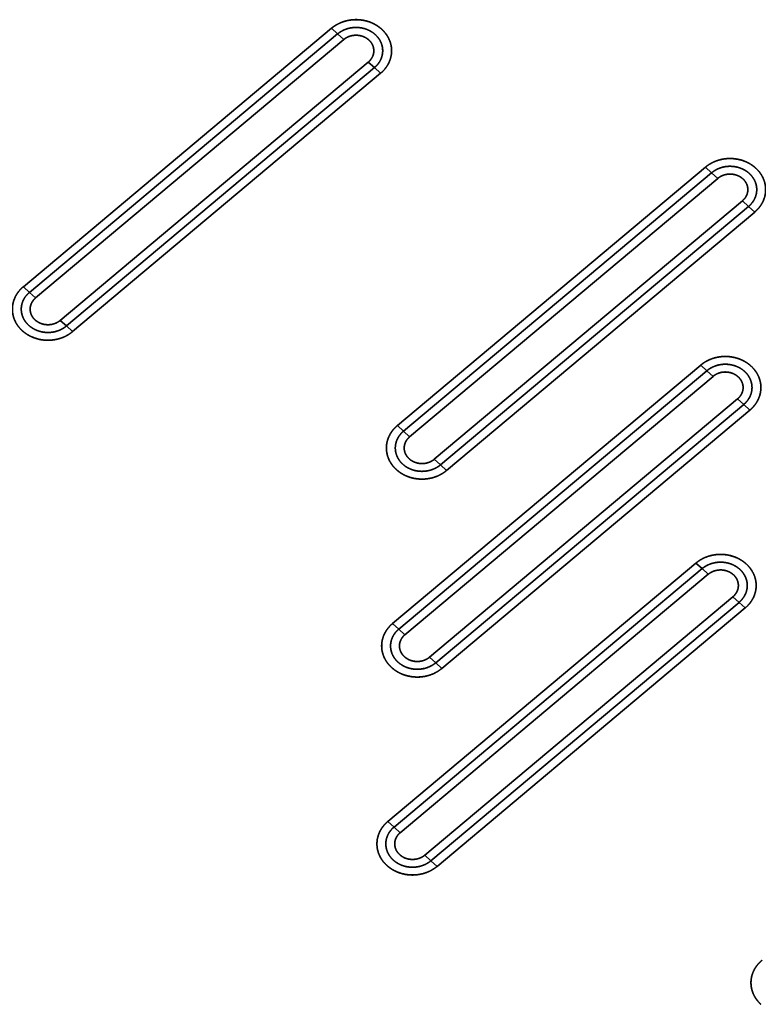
# Model space of a CAD drawing. Extents: x -8 to 2003, y -38 to 1514.
# Tile 7 of 31: x 440 to 564, y 177 to 344. Entities that reach past the tile are written whole.
import ezdxf

# ---------------------------------------------------------------- set-up
doc = ezdxf.new("R2010")
doc.units = 0
doc.layers.get('0').update_dxf_attribs({"lineweight": 13})

# ---------------------------------------------------------------- blocks, each defined once
blk = doc.blocks.new('BLOCK59')
at = {"color": 7, "lineweight": 35}
for p, q in [((322.69, 282.25), (270.73, 238.64)), ((322.69, 282.25), (270.73, 238.64)), ((323.73, 281.3), (271.76, 237.69)), ((271.76, 237.69), (323.73, 281.3)), ((272.8, 236.75), (324.77, 280.35)), ((272.8, 236.75), (324.77, 280.35)), ((276.95, 232.96), (328.92, 276.56)), ((328.92, 276.56), (276.95, 232.96)), ((277.99, 232.01), (329.96, 275.61)), ((277.99, 232.01), (329.96, 275.61)), ((279.03, 231.06), (331, 274.67)), ((279.03, 231.06), (331, 274.67)), ((385.78, 258.81), (333.82, 215.21)), ((385.78, 258.81), (333.82, 215.21)), ((386.82, 257.86), (334.86, 214.26)), ((334.86, 214.26), (386.82, 257.86)), ((335.89, 213.31), (387.86, 256.92)), ((335.89, 213.31), (387.86, 256.92)), ((340.05, 209.52), (392.01, 253.13)), ((392.01, 253.13), (340.05, 209.52)), ((341.09, 208.57), (393.05, 252.18)), ((341.09, 208.57), (393.05, 252.18)), ((342.12, 207.63), (394.09, 251.23)), ((342.12, 207.63), (394.09, 251.23)), ((384.98, 225.41), (333.02, 181.8)), ((384.98, 225.41), (333.02, 181.8)), ((386.02, 224.46), (334.06, 180.85)), ((334.06, 180.85), (386.02, 224.46)), ((335.09, 179.91), (387.06, 223.51)), ((335.09, 179.91), (387.06, 223.51)), ((339.25, 176.12), (391.21, 219.72)), ((391.21, 219.72), (339.25, 176.12)), ((340.29, 175.17), (392.25, 218.78)), ((340.29, 175.17), (392.25, 218.78)), ((341.32, 174.22), (393.29, 217.83)), ((341.32, 174.22), (393.29, 217.83)), ((384.19, 192), (332.22, 148.4)), ((384.19, 192), (332.22, 148.4)), ((385.22, 191.06), (333.26, 147.45)), ((333.26, 147.45), (385.22, 191.06)), ((334.29, 146.5), (386.26, 190.11)), ((334.29, 146.5), (386.26, 190.11)), ((338.45, 142.71), (390.41, 186.32)), ((390.41, 186.32), (338.45, 142.71)), ((339.49, 141.77), (391.45, 185.37)), ((339.49, 141.77), (391.45, 185.37)), ((340.52, 140.82), (392.49, 184.42)), ((340.52, 140.82), (392.49, 184.42))]:
    blk.add_line(p, q, dxfattribs=at)
at = {"color": 7, "lineweight": 35, "ltscale": 0.035136}
for p, q in [((322.69, 282.25), (323.73, 281.3)), ((322.69, 282.25), (323.73, 281.3)), ((323.73, 281.3), (324.77, 280.35)), ((323.73, 281.3), (324.77, 280.35)), ((329.96, 275.61), (328.92, 276.56)), ((329.96, 275.61), (328.92, 276.56)), ((331, 274.67), (329.96, 275.61)), ((331, 274.67), (329.96, 275.61)), ((385.78, 258.81), (386.82, 257.86)), ((385.78, 258.81), (386.82, 257.86)), ((386.82, 257.86), (387.86, 256.92)), ((386.82, 257.86), (387.86, 256.92)), ((393.05, 252.18), (392.01, 253.13)), ((393.05, 252.18), (392.01, 253.13)), ((394.09, 251.23), (393.05, 252.18)), ((394.09, 251.23), (393.05, 252.18)), ((270.73, 238.64), (271.76, 237.69)), ((270.73, 238.64), (271.76, 237.69)), ((271.76, 237.69), (272.8, 236.75)), ((271.76, 237.69), (272.8, 236.75)), ((277.99, 232.01), (276.95, 232.96)), ((277.99, 232.01), (276.95, 232.96)), ((279.03, 231.06), (277.99, 232.01)), ((279.03, 231.06), (277.99, 232.01)), ((384.98, 225.41), (386.02, 224.46)), ((384.98, 225.41), (386.02, 224.46)), ((386.02, 224.46), (387.06, 223.51)), ((386.02, 224.46), (387.06, 223.51)), ((392.25, 218.78), (391.21, 219.72)), ((392.25, 218.78), (391.21, 219.72)), ((393.29, 217.83), (392.25, 218.78)), ((393.29, 217.83), (392.25, 218.78)), ((333.82, 215.21), (334.86, 214.26)), ((333.82, 215.21), (334.86, 214.26)), ((334.86, 214.26), (335.89, 213.31)), ((334.86, 214.26), (335.89, 213.31)), ((341.09, 208.57), (340.05, 209.52)), ((341.09, 208.57), (340.05, 209.52)), ((342.12, 207.63), (341.09, 208.57)), ((342.12, 207.63), (341.09, 208.57)), ((384.19, 192), (385.22, 191.06)), ((384.19, 192), (385.22, 191.06)), ((385.22, 191.06), (386.26, 190.11)), ((385.22, 191.06), (386.26, 190.11)), ((391.45, 185.37), (390.41, 186.32)), ((391.45, 185.37), (390.41, 186.32)), ((392.49, 184.42), (391.45, 185.37)), ((392.49, 184.42), (391.45, 185.37)), ((333.02, 181.8), (334.06, 180.85)), ((333.02, 181.8), (334.06, 180.85)), ((334.06, 180.85), (335.09, 179.91)), ((334.06, 180.85), (335.09, 179.91)), ((340.29, 175.17), (339.25, 176.12)), ((340.29, 175.17), (339.25, 176.12)), ((341.32, 174.22), (340.29, 175.17)), ((341.32, 174.22), (340.29, 175.17)), ((332.22, 148.4), (333.26, 147.45)), ((332.22, 148.4), (333.26, 147.45)), ((333.26, 147.45), (334.29, 146.5)), ((333.26, 147.45), (334.29, 146.5)), ((339.49, 141.77), (338.45, 142.71)), ((339.49, 141.77), (338.45, 142.71)), ((340.52, 140.82), (339.49, 141.77)), ((340.52, 140.82), (339.49, 141.77))]:
    blk.add_line(p, q, dxfattribs=at)
at = {"color": 7, "lineweight": 35}
for points, knots in [([(322.69, 282.25), (323.11, 282.59), (323.56, 282.89), (324.06, 283.14), (325.1, 283.54), (326.22, 283.71), (326.79, 283.74), (327.92, 283.68), (329.02, 283.39), (329.54, 283.19), (330.2, 282.85), (330.78, 282.42), (330.92, 282.32), (331.05, 282.21), (331.18, 282.09)], [0, 0, 0, 0, 0, 0, 3.548015, 3.548015, 3.548015, 7.176611, 7.176611, 7.176611, 10.782581, 10.782581, 10.782581, 11.906057, 11.906057, 11.906057, 11.906057, 11.906057, 11.906057]), ([(331.18, 282.09), (330.68, 282.54), (330.09, 282.94), (329.42, 283.27), (327.95, 283.73), (326.39, 283.76), (325.61, 283.66), (324.5, 283.36), (323.54, 282.85), (323.23, 282.67), (322.95, 282.46), (322.69, 282.25)], [0, 0, 0, 0, 0, 0, 6.233792, 6.233792, 6.233792, 12.425767, 12.425767, 12.425767, 15.561344, 15.561344, 15.561344, 15.561344, 15.561344, 15.561344]), ([(323.73, 281.3), (324.21, 281.7), (324.77, 282.02), (325.38, 282.24), (326.61, 282.48), (327.85, 282.35), (328.43, 282.2), (329.37, 281.8), (330.14, 281.18), (330.43, 280.88), (330.91, 280.25), (331.21, 279.53), (331.3, 279.16), (331.41, 278.29), (331.24, 277.43), (331.06, 276.96), (330.73, 276.4), (330.29, 275.91), (330.18, 275.81), (330.07, 275.71), (329.96, 275.61)], [0, 0, 0, 0, 0, 0, 4.718866, 4.718866, 4.718866, 9.044566, 9.044566, 9.044566, 12.144533, 12.144533, 12.144533, 15.085139, 15.085139, 15.085139, 18.964179, 18.964179, 18.964179, 20.080986, 20.080986, 20.080986, 20.080986, 20.080986, 20.080986]), ([(323.73, 281.3), (324.05, 281.56), (324.4, 281.79), (324.78, 281.98), (325.66, 282.31), (326.6, 282.43), (327.13, 282.43), (328.08, 282.3), (328.97, 281.96), (329.36, 281.76), (330.06, 281.28), (330.61, 280.67), (330.84, 280.34), (331.19, 279.65), (331.35, 278.9), (331.37, 278.52), (331.33, 277.78), (331.09, 277.07), (330.92, 276.72), (330.63, 276.29), (330.28, 275.9), (330.17, 275.8), (330.07, 275.71), (329.96, 275.61)], [0, 0, 0, 0, 0, 0, 2.812135, 2.812135, 2.812135, 6.245007, 6.245007, 6.245007, 9.14838, 9.14838, 9.14838, 11.888758, 11.888758, 11.888758, 14.49643, 14.49643, 14.49643, 17.115495, 17.115495, 17.115495, 18.087579, 18.087579, 18.087579, 18.087579, 18.087579, 18.087579]), ([(324.77, 280.35), (325.04, 280.58), (325.36, 280.77), (325.7, 280.92), (326.43, 281.11), (327.19, 281.09), (327.57, 281.04), (328.11, 280.87), (328.59, 280.6), (328.74, 280.5), (328.88, 280.39), (329.01, 280.27)], [0, 0, 0, 0, 0, 0, 3.068636, 3.068636, 3.068636, 6.169147, 6.169147, 6.169147, 7.68035, 7.68035, 7.68035, 7.68035, 7.68035, 7.68035]), ([(324.77, 280.35), (325.03, 280.57), (325.32, 280.75), (325.65, 280.89), (326.42, 281.11), (327.24, 281.1), (327.69, 281.02), (328.24, 280.82), (328.71, 280.52), (328.82, 280.44), (328.92, 280.36), (329.01, 280.27)], [0, 0, 0, 0, 0, 0, 2.938005, 2.938005, 2.938005, 6.668285, 6.668285, 6.668285, 7.774305, 7.774305, 7.774305, 7.774305, 7.774305, 7.774305]), ([(331.18, 282.09), (331.56, 281.74), (331.91, 281.34), (332.2, 280.9), (332.66, 279.98), (332.86, 278.98), (332.89, 278.47), (332.81, 277.46), (332.46, 276.51), (332.22, 276.05), (331.84, 275.49), (331.36, 275), (331.25, 274.88), (331.12, 274.77), (331, 274.67)], [0, 0, 0, 0, 0, 0, 3.459933, 3.459933, 3.459933, 6.845015, 6.845015, 6.845015, 10.255085, 10.255085, 10.255085, 11.337267, 11.337267, 11.337267, 11.337267, 11.337267, 11.337267]), ([(331, 274.67), (331.48, 275.07), (331.92, 275.56), (332.29, 276.12), (332.78, 277.23), (332.89, 278.43), (332.86, 278.96), (332.65, 280.01), (332.18, 280.94), (331.88, 281.37), (331.54, 281.75), (331.18, 282.09)], [0, 0, 0, 0, 0, 0, 5.867986, 5.867986, 5.867986, 10.485978, 10.485978, 10.485978, 15.122819, 15.122819, 15.122819, 15.122819, 15.122819, 15.122819]), ([(329.01, 280.27), (329.27, 280.04), (329.49, 279.76), (329.66, 279.46), (329.88, 278.81), (329.86, 278.14), (329.79, 277.81), (329.6, 277.33), (329.29, 276.92), (329.18, 276.79), (329.05, 276.67), (328.92, 276.56)], [0, 0, 0, 0, 0, 0, 3.007019, 3.007019, 3.007019, 5.984959, 5.984959, 5.984959, 7.462987, 7.462987, 7.462987, 7.462987, 7.462987, 7.462987]), ([(329.01, 280.27), (329.25, 280.06), (329.45, 279.81), (329.61, 279.54), (329.84, 278.97), (329.87, 278.36), (329.84, 278.06), (329.7, 277.55), (329.42, 277.08), (329.27, 276.89), (329.11, 276.72), (328.92, 276.56)], [0, 0, 0, 0, 0, 0, 2.763179, 2.763179, 2.763179, 5.471154, 5.471154, 5.471154, 7.56044, 7.56044, 7.56044, 7.56044, 7.56044, 7.56044]), ([(385.78, 258.81), (386.2, 259.16), (386.66, 259.46), (387.15, 259.71), (388.2, 260.11), (389.31, 260.28), (389.88, 260.31), (391.02, 260.25), (392.11, 259.95), (392.64, 259.75), (393.29, 259.41), (393.88, 258.99), (394.01, 258.88), (394.14, 258.77), (394.27, 258.65)], [0, 0, 0, 0, 0, 0, 3.548015, 3.548015, 3.548015, 7.176611, 7.176611, 7.176611, 10.782581, 10.782581, 10.782581, 11.906057, 11.906057, 11.906057, 11.906057, 11.906057, 11.906057]), ([(394.27, 258.65), (393.77, 259.11), (393.19, 259.51), (392.51, 259.84), (391.05, 260.29), (389.48, 260.32), (388.7, 260.23), (387.59, 259.92), (386.63, 259.42), (386.32, 259.23), (386.04, 259.03), (385.78, 258.81)], [0, 0, 0, 0, 0, 0, 6.233792, 6.233792, 6.233792, 12.425767, 12.425767, 12.425767, 15.561344, 15.561344, 15.561344, 15.561344, 15.561344, 15.561344]), ([(386.82, 257.86), (387.3, 258.26), (387.86, 258.59), (388.47, 258.81), (389.7, 259.05), (390.95, 258.91), (391.53, 258.76), (392.46, 258.36), (393.24, 257.74), (393.52, 257.45), (394, 256.81), (394.3, 256.09), (394.4, 255.73), (394.5, 254.86), (394.34, 254), (394.16, 253.52), (393.82, 252.96), (393.38, 252.48), (393.27, 252.37), (393.17, 252.27), (393.05, 252.18)], [0, 0, 0, 0, 0, 0, 4.718866, 4.718866, 4.718866, 9.044566, 9.044566, 9.044566, 12.144533, 12.144533, 12.144533, 15.085139, 15.085139, 15.085139, 18.964179, 18.964179, 18.964179, 20.080986, 20.080986, 20.080986, 20.080986, 20.080986, 20.080986]), ([(386.82, 257.86), (387.14, 258.13), (387.49, 258.36), (387.87, 258.55), (388.75, 258.88), (389.69, 258.99), (390.22, 258.99), (391.17, 258.87), (392.07, 258.52), (392.45, 258.32), (393.15, 257.85), (393.7, 257.23), (393.93, 256.9), (394.28, 256.21), (394.44, 255.46), (394.47, 255.09), (394.42, 254.34), (394.18, 253.63), (394.01, 253.29), (393.72, 252.85), (393.37, 252.47), (393.27, 252.37), (393.16, 252.27), (393.05, 252.18)], [0, 0, 0, 0, 0, 0, 2.812135, 2.812135, 2.812135, 6.245007, 6.245007, 6.245007, 9.14838, 9.14838, 9.14838, 11.888758, 11.888758, 11.888758, 14.49643, 14.49643, 14.49643, 17.115495, 17.115495, 17.115495, 18.087579, 18.087579, 18.087579, 18.087579, 18.087579, 18.087579]), ([(387.86, 256.92), (388.14, 257.15), (388.45, 257.34), (388.8, 257.48), (389.53, 257.67), (390.29, 257.66), (390.66, 257.6), (391.2, 257.44), (391.68, 257.17), (391.83, 257.07), (391.97, 256.96), (392.1, 256.84)], [0, 0, 0, 0, 0, 0, 3.068636, 3.068636, 3.068636, 6.169147, 6.169147, 6.169147, 7.68035, 7.68035, 7.68035, 7.68035, 7.68035, 7.68035]), ([(387.86, 256.92), (388.12, 257.13), (388.42, 257.32), (388.74, 257.46), (389.51, 257.68), (390.33, 257.67), (390.78, 257.59), (391.33, 257.39), (391.8, 257.08), (391.91, 257), (392.01, 256.92), (392.1, 256.84)], [0, 0, 0, 0, 0, 0, 2.938005, 2.938005, 2.938005, 6.668285, 6.668285, 6.668285, 7.774305, 7.774305, 7.774305, 7.774305, 7.774305, 7.774305]), ([(394.27, 258.65), (394.66, 258.3), (395, 257.9), (395.29, 257.47), (395.75, 256.54), (395.95, 255.54), (395.98, 255.04), (395.9, 254.03), (395.55, 253.07), (395.31, 252.61), (394.93, 252.06), (394.46, 251.56), (394.34, 251.45), (394.22, 251.34), (394.09, 251.23)], [0, 0, 0, 0, 0, 0, 3.459933, 3.459933, 3.459933, 6.845015, 6.845015, 6.845015, 10.255085, 10.255085, 10.255085, 11.337267, 11.337267, 11.337267, 11.337267, 11.337267, 11.337267]), ([(394.09, 251.23), (394.57, 251.64), (395.02, 252.12), (395.39, 252.68), (395.87, 253.79), (395.98, 254.99), (395.96, 255.53), (395.75, 256.57), (395.27, 257.51), (394.97, 257.94), (394.64, 258.32), (394.27, 258.65)], [0, 0, 0, 0, 0, 0, 5.867986, 5.867986, 5.867986, 10.485978, 10.485978, 10.485978, 15.122819, 15.122819, 15.122819, 15.122819, 15.122819, 15.122819]), ([(392.1, 256.84), (392.36, 256.6), (392.58, 256.33), (392.75, 256.02), (392.97, 255.38), (392.95, 254.7), (392.88, 254.37), (392.69, 253.9), (392.38, 253.49), (392.27, 253.36), (392.15, 253.24), (392.01, 253.13)], [0, 0, 0, 0, 0, 0, 3.007019, 3.007019, 3.007019, 5.984959, 5.984959, 5.984959, 7.462987, 7.462987, 7.462987, 7.462987, 7.462987, 7.462987]), ([(392.1, 256.84), (392.34, 256.62), (392.54, 256.38), (392.7, 256.11), (392.93, 255.54), (392.96, 254.93), (392.93, 254.63), (392.79, 254.11), (392.51, 253.64), (392.37, 253.46), (392.2, 253.28), (392.01, 253.13)], [0, 0, 0, 0, 0, 0, 2.763179, 2.763179, 2.763179, 5.471154, 5.471154, 5.471154, 7.56044, 7.56044, 7.56044, 7.56044, 7.56044, 7.56044]), ([(270.55, 231.22), (270.16, 231.57), (269.81, 231.97), (269.52, 232.41), (269.06, 233.33), (268.87, 234.33), (268.84, 234.84), (268.92, 235.84), (269.26, 236.8), (269.5, 237.26), (269.89, 237.82), (270.36, 238.31), (270.48, 238.42), (270.6, 238.53), (270.73, 238.64)], [0, 0, 0, 0, 0, 0, 3.459933, 3.459933, 3.459933, 6.845015, 6.845015, 6.845015, 10.255085, 10.255085, 10.255085, 11.337267, 11.337267, 11.337267, 11.337267, 11.337267, 11.337267]), ([(270.73, 238.64), (270.24, 238.23), (269.8, 237.75), (269.43, 237.19), (268.95, 236.08), (268.83, 234.88), (268.86, 234.34), (269.07, 233.3), (269.55, 232.36), (269.84, 231.94), (270.18, 231.55), (270.55, 231.22)], [0, 0, 0, 0, 0, 0, 5.867986, 5.867986, 5.867986, 10.485978, 10.485978, 10.485978, 15.122819, 15.122819, 15.122819, 15.122819, 15.122819, 15.122819]), ([(277.99, 232.01), (277.51, 231.61), (276.96, 231.29), (276.34, 231.06), (275.11, 230.83), (273.87, 230.96), (273.29, 231.11), (272.35, 231.51), (271.58, 232.13), (271.29, 232.43), (270.81, 233.06), (270.52, 233.78), (270.42, 234.15), (270.31, 235.01), (270.48, 235.88), (270.66, 236.35), (270.99, 236.91), (271.44, 237.39), (271.54, 237.5), (271.65, 237.6), (271.76, 237.69)], [0, 0, 0, 0, 0, 0, 4.718866, 4.718866, 4.718866, 9.044566, 9.044566, 9.044566, 12.144534, 12.144534, 12.144534, 15.085139, 15.085139, 15.085139, 18.96418, 18.96418, 18.96418, 20.080986, 20.080986, 20.080986, 20.080986, 20.080986, 20.080986]), ([(277.99, 232.01), (277.68, 231.74), (277.33, 231.51), (276.95, 231.32), (276.07, 231), (275.12, 230.88), (274.6, 230.88), (273.64, 231.01), (272.75, 231.35), (272.36, 231.55), (271.67, 232.03), (271.12, 232.64), (270.89, 232.97), (270.53, 233.66), (270.38, 234.41), (270.35, 234.78), (270.4, 235.53), (270.64, 236.24), (270.8, 236.58), (271.09, 237.02), (271.45, 237.4), (271.55, 237.51), (271.65, 237.6), (271.76, 237.69)], [0, 0, 0, 0, 0, 0, 2.812135, 2.812135, 2.812135, 6.245007, 6.245007, 6.245007, 9.14838, 9.14838, 9.14838, 11.888758, 11.888758, 11.888758, 14.49643, 14.49643, 14.49643, 17.115495, 17.115495, 17.115495, 18.087579, 18.087579, 18.087579, 18.087579, 18.087579, 18.087579]), ([(272.71, 233.03), (272.45, 233.27), (272.23, 233.54), (272.07, 233.85), (271.85, 234.49), (271.86, 235.17), (271.93, 235.5), (272.13, 235.97), (272.43, 236.38), (272.55, 236.51), (272.67, 236.63), (272.8, 236.75)], [0, 0, 0, 0, 0, 0, 3.007019, 3.007019, 3.007019, 5.984959, 5.984959, 5.984959, 7.462987, 7.462987, 7.462987, 7.462987, 7.462987, 7.462987]), ([(272.71, 233.03), (272.48, 233.25), (272.28, 233.49), (272.11, 233.76), (271.89, 234.34), (271.85, 234.94), (271.88, 235.24), (272.02, 235.76), (272.3, 236.23), (272.45, 236.42), (272.62, 236.59), (272.8, 236.75)], [0, 0, 0, 0, 0, 0, 2.763179, 2.763179, 2.763179, 5.471154, 5.471154, 5.471154, 7.56044, 7.56044, 7.56044, 7.56044, 7.56044, 7.56044]), ([(276.95, 232.96), (276.68, 232.73), (276.36, 232.53), (276.02, 232.39), (275.29, 232.2), (274.53, 232.21), (274.15, 232.27), (273.61, 232.44), (273.13, 232.71), (272.98, 232.81), (272.84, 232.92), (272.71, 233.03)], [0, 0, 0, 0, 0, 0, 3.068636, 3.068636, 3.068636, 6.169147, 6.169147, 6.169147, 7.68035, 7.68035, 7.68035, 7.68035, 7.68035, 7.68035]), ([(276.95, 232.96), (276.69, 232.74), (276.4, 232.56), (276.07, 232.41), (275.3, 232.19), (274.49, 232.2), (274.04, 232.28), (273.49, 232.48), (273.01, 232.79), (272.91, 232.87), (272.81, 232.95), (272.71, 233.03)], [0, 0, 0, 0, 0, 0, 2.938005, 2.938005, 2.938005, 6.668285, 6.668285, 6.668285, 7.774305, 7.774305, 7.774305, 7.774305, 7.774305, 7.774305]), ([(279.03, 231.06), (278.62, 230.71), (278.16, 230.41), (277.67, 230.16), (276.62, 229.77), (275.51, 229.59), (274.93, 229.57), (273.8, 229.63), (272.71, 229.92), (272.18, 230.12), (271.53, 230.46), (270.94, 230.89), (270.8, 230.99), (270.67, 231.1), (270.55, 231.22)], [0, 0, 0, 0, 0, 0, 3.548015, 3.548015, 3.548015, 7.176611, 7.176611, 7.176611, 10.782581, 10.782581, 10.782581, 11.906057, 11.906057, 11.906057, 11.906057, 11.906057, 11.906057]), ([(270.55, 231.22), (271.04, 230.77), (271.63, 230.36), (272.3, 230.04), (273.77, 229.58), (275.34, 229.55), (276.11, 229.65), (277.22, 229.95), (278.19, 230.45), (278.49, 230.64), (278.77, 230.85), (279.03, 231.06)], [0, 0, 0, 0, 0, 0, 6.233792, 6.233792, 6.233792, 12.425767, 12.425767, 12.425767, 15.561344, 15.561344, 15.561344, 15.561344, 15.561344, 15.561344]), ([(384.98, 225.41), (385.4, 225.75), (385.86, 226.06), (386.35, 226.31), (387.4, 226.7), (388.51, 226.87), (389.08, 226.9), (390.22, 226.84), (391.31, 226.55), (391.84, 226.35), (392.49, 226.01), (393.08, 225.58), (393.21, 225.48), (393.34, 225.37), (393.47, 225.25)], [0, 0, 0, 0, 0, 0, 3.548015, 3.548015, 3.548015, 7.176611, 7.176611, 7.176611, 10.782581, 10.782581, 10.782581, 11.906057, 11.906057, 11.906057, 11.906057, 11.906057, 11.906057]), ([(393.47, 225.25), (392.97, 225.7), (392.39, 226.11), (391.71, 226.43), (390.25, 226.89), (388.68, 226.92), (387.9, 226.82), (386.79, 226.52), (385.83, 226.02), (385.53, 225.83), (385.24, 225.62), (384.98, 225.41)], [0, 0, 0, 0, 0, 0, 6.233792, 6.233792, 6.233792, 12.425767, 12.425767, 12.425767, 15.561344, 15.561344, 15.561344, 15.561344, 15.561344, 15.561344]), ([(386.02, 224.46), (386.5, 224.86), (387.06, 225.18), (387.67, 225.41), (388.9, 225.64), (390.15, 225.51), (390.73, 225.36), (391.66, 224.96), (392.44, 224.34), (392.72, 224.04), (393.2, 223.41), (393.5, 222.69), (393.6, 222.32), (393.7, 221.46), (393.54, 220.59), (393.36, 220.12), (393.02, 219.56), (392.58, 219.07), (392.47, 218.97), (392.37, 218.87), (392.25, 218.78)], [0, 0, 0, 0, 0, 0, 4.718867, 4.718867, 4.718867, 9.044567, 9.044567, 9.044567, 12.144534, 12.144534, 12.144534, 15.08514, 15.08514, 15.08514, 18.96418, 18.96418, 18.96418, 20.080986, 20.080986, 20.080986, 20.080986, 20.080986, 20.080986]), ([(386.02, 224.46), (386.34, 224.73), (386.69, 224.96), (387.07, 225.14), (387.95, 225.47), (388.89, 225.59), (389.42, 225.59), (390.37, 225.46), (391.27, 225.12), (391.65, 224.92), (392.35, 224.44), (392.9, 223.83), (393.13, 223.5), (393.48, 222.81), (393.64, 222.06), (393.67, 221.69), (393.62, 220.94), (393.38, 220.23), (393.21, 219.89), (392.92, 219.45), (392.57, 219.06), (392.47, 218.96), (392.36, 218.87), (392.25, 218.78)], [0, 0, 0, 0, 0, 0, 2.812135, 2.812135, 2.812135, 6.245007, 6.245007, 6.245007, 9.14838, 9.14838, 9.14838, 11.888757, 11.888757, 11.888757, 14.49643, 14.49643, 14.49643, 17.115495, 17.115495, 17.115495, 18.087579, 18.087579, 18.087579, 18.087579, 18.087579, 18.087579]), ([(393.47, 225.25), (393.86, 224.9), (394.2, 224.5), (394.49, 224.06), (394.95, 223.14), (395.15, 222.14), (395.18, 221.63), (395.1, 220.63), (394.75, 219.67), (394.52, 219.21), (394.13, 218.65), (393.66, 218.16), (393.54, 218.04), (393.42, 217.93), (393.29, 217.83)], [0, 0, 0, 0, 0, 0, 3.459933, 3.459933, 3.459933, 6.845015, 6.845015, 6.845015, 10.255085, 10.255085, 10.255085, 11.337267, 11.337267, 11.337267, 11.337267, 11.337267, 11.337267]), ([(393.29, 217.83), (393.77, 218.23), (394.22, 218.72), (394.59, 219.28), (395.07, 220.39), (395.18, 221.59), (395.16, 222.13), (394.95, 223.17), (394.47, 224.1), (394.17, 224.53), (393.84, 224.92), (393.47, 225.25)], [0, 0, 0, 0, 0, 0, 5.867986, 5.867986, 5.867986, 10.485978, 10.485978, 10.485978, 15.122819, 15.122819, 15.122819, 15.122819, 15.122819, 15.122819]), ([(387.06, 223.51), (387.34, 223.74), (387.65, 223.93), (388, 224.08), (388.73, 224.27), (389.49, 224.26), (389.86, 224.2), (390.4, 224.03), (390.88, 223.76), (391.03, 223.66), (391.17, 223.55), (391.3, 223.43)], [0, 0, 0, 0, 0, 0, 3.068636, 3.068636, 3.068636, 6.169147, 6.169147, 6.169147, 7.68035, 7.68035, 7.68035, 7.68035, 7.68035, 7.68035]), ([(387.06, 223.51), (387.32, 223.73), (387.62, 223.91), (387.94, 224.06), (388.71, 224.28), (389.53, 224.27), (389.98, 224.18), (390.53, 223.99), (391, 223.68), (391.11, 223.6), (391.21, 223.52), (391.3, 223.43)], [0, 0, 0, 0, 0, 0, 2.938005, 2.938005, 2.938005, 6.668285, 6.668285, 6.668285, 7.774305, 7.774305, 7.774305, 7.774305, 7.774305, 7.774305]), ([(391.3, 223.43), (391.56, 223.2), (391.78, 222.92), (391.95, 222.62), (392.17, 221.97), (392.15, 221.3), (392.08, 220.97), (391.89, 220.5), (391.58, 220.08), (391.47, 219.95), (391.35, 219.83), (391.21, 219.72)], [0, 0, 0, 0, 0, 0, 3.007019, 3.007019, 3.007019, 5.984959, 5.984959, 5.984959, 7.462987, 7.462987, 7.462987, 7.462987, 7.462987, 7.462987]), ([(391.3, 223.43), (391.54, 223.22), (391.74, 222.97), (391.9, 222.7), (392.13, 222.13), (392.17, 221.52), (392.13, 221.22), (391.99, 220.71), (391.71, 220.24), (391.57, 220.05), (391.4, 219.88), (391.21, 219.72)], [0, 0, 0, 0, 0, 0, 2.763179, 2.763179, 2.763179, 5.471154, 5.471154, 5.471154, 7.56044, 7.56044, 7.56044, 7.56044, 7.56044, 7.56044]), ([(333.64, 207.78), (333.25, 208.14), (332.91, 208.53), (332.61, 208.97), (332.16, 209.89), (331.96, 210.9), (331.93, 211.4), (332.01, 212.41), (332.36, 213.37), (332.59, 213.82), (332.98, 214.38), (333.45, 214.87), (333.57, 214.99), (333.69, 215.1), (333.82, 215.21)], [0, 0, 0, 0, 0, 0, 3.459933, 3.459933, 3.459933, 6.845015, 6.845015, 6.845015, 10.255085, 10.255085, 10.255085, 11.337267, 11.337267, 11.337267, 11.337267, 11.337267, 11.337267]), ([(333.82, 215.21), (333.33, 214.8), (332.89, 214.32), (332.52, 213.76), (332.04, 212.65), (331.92, 211.44), (331.95, 210.91), (332.16, 209.87), (332.64, 208.93), (332.93, 208.5), (333.27, 208.12), (333.64, 207.78)], [0, 0, 0, 0, 0, 0, 5.867986, 5.867986, 5.867986, 10.485978, 10.485978, 10.485978, 15.122819, 15.122819, 15.122819, 15.122819, 15.122819, 15.122819]), ([(341.09, 208.57), (340.61, 208.17), (340.05, 207.85), (339.43, 207.63), (338.21, 207.39), (336.96, 207.53), (336.38, 207.68), (335.45, 208.08), (334.67, 208.7), (334.38, 208.99), (333.91, 209.62), (333.61, 210.34), (333.51, 210.71), (333.41, 211.58), (333.57, 212.44), (333.75, 212.91), (334.09, 213.48), (334.53, 213.96), (334.63, 214.06), (334.74, 214.16), (334.86, 214.26)], [0, 0, 0, 0, 0, 0, 4.718866, 4.718866, 4.718866, 9.044566, 9.044566, 9.044566, 12.144534, 12.144534, 12.144534, 15.085139, 15.085139, 15.085139, 18.96418, 18.96418, 18.96418, 20.080986, 20.080986, 20.080986, 20.080986, 20.080986, 20.080986]), ([(341.09, 208.57), (340.77, 208.31), (340.42, 208.08), (340.04, 207.89), (339.16, 207.56), (338.21, 207.45), (337.69, 207.45), (336.73, 207.57), (335.84, 207.91), (335.45, 208.12), (334.76, 208.59), (334.21, 209.21), (333.98, 209.54), (333.63, 210.23), (333.47, 210.98), (333.44, 211.35), (333.49, 212.09), (333.73, 212.81), (333.9, 213.15), (334.18, 213.58), (334.54, 213.97), (334.64, 214.07), (334.75, 214.17), (334.86, 214.26)], [0, 0, 0, 0, 0, 0, 2.812135, 2.812135, 2.812135, 6.245007, 6.245007, 6.245007, 9.14838, 9.14838, 9.14838, 11.888757, 11.888757, 11.888757, 14.49643, 14.49643, 14.49643, 17.115495, 17.115495, 17.115495, 18.087579, 18.087579, 18.087579, 18.087579, 18.087579, 18.087579]), ([(335.81, 209.6), (335.55, 209.84), (335.33, 210.11), (335.16, 210.41), (334.94, 211.06), (334.96, 211.73), (335.03, 212.07), (335.22, 212.54), (335.53, 212.95), (335.64, 213.08), (335.76, 213.2), (335.89, 213.31)], [0, 0, 0, 0, 0, 0, 3.007019, 3.007019, 3.007019, 5.984959, 5.984959, 5.984959, 7.462987, 7.462987, 7.462987, 7.462987, 7.462987, 7.462987]), ([(335.81, 209.6), (335.57, 209.81), (335.37, 210.06), (335.21, 210.33), (334.98, 210.9), (334.94, 211.51), (334.98, 211.81), (335.12, 212.33), (335.4, 212.79), (335.54, 212.98), (335.71, 213.16), (335.89, 213.31)], [0, 0, 0, 0, 0, 0, 2.763179, 2.763179, 2.763179, 5.471154, 5.471154, 5.471154, 7.56044, 7.56044, 7.56044, 7.56044, 7.56044, 7.56044]), ([(340.05, 209.52), (339.77, 209.29), (339.46, 209.1), (339.11, 208.95), (338.38, 208.76), (337.62, 208.78), (337.24, 208.84), (336.71, 209), (336.23, 209.27), (336.08, 209.37), (335.94, 209.48), (335.81, 209.6)], [0, 0, 0, 0, 0, 0, 3.068636, 3.068636, 3.068636, 6.169147, 6.169147, 6.169147, 7.68035, 7.68035, 7.68035, 7.68035, 7.68035, 7.68035]), ([(340.05, 209.52), (339.79, 209.3), (339.49, 209.12), (339.17, 208.98), (338.39, 208.76), (337.58, 208.77), (337.13, 208.85), (336.58, 209.05), (336.1, 209.36), (336, 209.43), (335.9, 209.51), (335.81, 209.6)], [0, 0, 0, 0, 0, 0, 2.938005, 2.938005, 2.938005, 6.668285, 6.668285, 6.668285, 7.774305, 7.774305, 7.774305, 7.774305, 7.774305, 7.774305]), ([(342.12, 207.63), (341.71, 207.28), (341.25, 206.98), (340.76, 206.73), (339.71, 206.33), (338.6, 206.16), (338.03, 206.13), (336.89, 206.19), (335.8, 206.48), (335.27, 206.69), (334.62, 207.02), (334.03, 207.45), (333.9, 207.56), (333.77, 207.67), (333.64, 207.78)], [0, 0, 0, 0, 0, 0, 3.548015, 3.548015, 3.548015, 7.176611, 7.176611, 7.176611, 10.782581, 10.782581, 10.782581, 11.906057, 11.906057, 11.906057, 11.906057, 11.906057, 11.906057]), ([(333.64, 207.78), (334.13, 207.33), (334.72, 206.93), (335.4, 206.6), (336.86, 206.15), (338.43, 206.12), (339.21, 206.21), (340.32, 206.52), (341.28, 207.02), (341.58, 207.21), (341.86, 207.41), (342.12, 207.63)], [0, 0, 0, 0, 0, 0, 6.233792, 6.233792, 6.233792, 12.425767, 12.425767, 12.425767, 15.561343, 15.561343, 15.561343, 15.561343, 15.561343, 15.561343]), ([(384.19, 192), (384.6, 192.35), (385.06, 192.65), (385.55, 192.9), (386.6, 193.3), (387.71, 193.47), (388.28, 193.5), (389.42, 193.44), (390.51, 193.15), (391.04, 192.94), (391.69, 192.61), (392.28, 192.18), (392.41, 192.07), (392.54, 191.96), (392.67, 191.85)], [0, 0, 0, 0, 0, 0, 3.548015, 3.548015, 3.548015, 7.176611, 7.176611, 7.176611, 10.782581, 10.782581, 10.782581, 11.906057, 11.906057, 11.906057, 11.906057, 11.906057, 11.906057]), ([(392.67, 191.85), (392.17, 192.3), (391.59, 192.7), (390.91, 193.03), (389.45, 193.48), (387.88, 193.52), (387.1, 193.42), (385.99, 193.11), (385.03, 192.61), (384.73, 192.42), (384.44, 192.22), (384.19, 192)], [0, 0, 0, 0, 0, 0, 6.233792, 6.233792, 6.233792, 12.425767, 12.425767, 12.425767, 15.561344, 15.561344, 15.561344, 15.561344, 15.561344, 15.561344]), ([(385.22, 191.06), (385.7, 191.46), (386.26, 191.78), (386.87, 192), (388.1, 192.24), (389.35, 192.1), (389.93, 191.95), (390.86, 191.55), (391.64, 190.93), (391.92, 190.64), (392.4, 190.01), (392.7, 189.29), (392.8, 188.92), (392.9, 188.05), (392.74, 187.19), (392.56, 186.72), (392.22, 186.16), (391.78, 185.67), (391.67, 185.57), (391.57, 185.47), (391.45, 185.37)], [0, 0, 0, 0, 0, 0, 4.718867, 4.718867, 4.718867, 9.044567, 9.044567, 9.044567, 12.144534, 12.144534, 12.144534, 15.08514, 15.08514, 15.08514, 18.96418, 18.96418, 18.96418, 20.080986, 20.080986, 20.080986, 20.080986, 20.080986, 20.080986]), ([(385.22, 191.06), (385.54, 191.32), (385.89, 191.55), (386.27, 191.74), (387.15, 192.07), (388.09, 192.18), (388.62, 192.18), (389.58, 192.06), (390.47, 191.72), (390.85, 191.51), (391.55, 191.04), (392.1, 190.42), (392.33, 190.09), (392.68, 189.4), (392.84, 188.65), (392.87, 188.28), (392.82, 187.54), (392.58, 186.82), (392.41, 186.48), (392.12, 186.05), (391.77, 185.66), (391.67, 185.56), (391.56, 185.46), (391.45, 185.37)], [0, 0, 0, 0, 0, 0, 2.812135, 2.812135, 2.812135, 6.245007, 6.245007, 6.245007, 9.14838, 9.14838, 9.14838, 11.888757, 11.888757, 11.888757, 14.49643, 14.49643, 14.49643, 17.115495, 17.115495, 17.115495, 18.087579, 18.087579, 18.087579, 18.087579, 18.087579, 18.087579]), ([(392.67, 191.85), (393.06, 191.49), (393.4, 191.1), (393.69, 190.66), (394.15, 189.74), (394.35, 188.73), (394.38, 188.23), (394.3, 187.22), (393.95, 186.26), (393.72, 185.81), (393.33, 185.25), (392.86, 184.76), (392.74, 184.64), (392.62, 184.53), (392.49, 184.42)], [0, 0, 0, 0, 0, 0, 3.459933, 3.459933, 3.459933, 6.845015, 6.845015, 6.845015, 10.255085, 10.255085, 10.255085, 11.337267, 11.337267, 11.337267, 11.337267, 11.337267, 11.337267]), ([(392.49, 184.42), (392.97, 184.83), (393.42, 185.31), (393.79, 185.87), (394.27, 186.98), (394.38, 188.19), (394.36, 188.72), (394.15, 189.76), (393.67, 190.7), (393.37, 191.13), (393.04, 191.51), (392.67, 191.85)], [0, 0, 0, 0, 0, 0, 5.867986, 5.867986, 5.867986, 10.485978, 10.485978, 10.485978, 15.122819, 15.122819, 15.122819, 15.122819, 15.122819, 15.122819]), ([(386.26, 190.11), (386.54, 190.34), (386.85, 190.53), (387.2, 190.68), (387.93, 190.87), (388.69, 190.85), (389.06, 190.79), (389.6, 190.63), (390.08, 190.36), (390.23, 190.26), (390.37, 190.15), (390.5, 190.03)], [0, 0, 0, 0, 0, 0, 3.068636, 3.068636, 3.068636, 6.169147, 6.169147, 6.169147, 7.68035, 7.68035, 7.68035, 7.68035, 7.68035, 7.68035]), ([(386.26, 190.11), (386.52, 190.33), (386.82, 190.51), (387.14, 190.65), (387.91, 190.87), (388.73, 190.86), (389.18, 190.78), (389.73, 190.58), (390.2, 190.27), (390.31, 190.2), (390.41, 190.12), (390.5, 190.03)], [0, 0, 0, 0, 0, 0, 2.938005, 2.938005, 2.938005, 6.668285, 6.668285, 6.668285, 7.774305, 7.774305, 7.774305, 7.774305, 7.774305, 7.774305]), ([(390.5, 190.03), (390.76, 189.79), (390.98, 189.52), (391.15, 189.22), (391.37, 188.57), (391.35, 187.9), (391.28, 187.56), (391.09, 187.09), (390.78, 186.68), (390.67, 186.55), (390.55, 186.43), (390.41, 186.32)], [0, 0, 0, 0, 0, 0, 3.007019, 3.007019, 3.007019, 5.984959, 5.984959, 5.984959, 7.462987, 7.462987, 7.462987, 7.462987, 7.462987, 7.462987]), ([(390.5, 190.03), (390.74, 189.82), (390.94, 189.57), (391.1, 189.3), (391.33, 188.73), (391.37, 188.12), (391.33, 187.82), (391.19, 187.3), (390.91, 186.84), (390.77, 186.65), (390.6, 186.47), (390.41, 186.32)], [0, 0, 0, 0, 0, 0, 2.763179, 2.763179, 2.763179, 5.471154, 5.471154, 5.471154, 7.56044, 7.56044, 7.56044, 7.56044, 7.56044, 7.56044]), ([(332.84, 174.38), (332.45, 174.73), (332.11, 175.13), (331.81, 175.57), (331.36, 176.49), (331.16, 177.49), (331.13, 178), (331.21, 179.01), (331.56, 179.96), (331.79, 180.42), (332.18, 180.98), (332.65, 181.47), (332.77, 181.59), (332.89, 181.7), (333.02, 181.8)], [0, 0, 0, 0, 0, 0, 3.459933, 3.459933, 3.459933, 6.845015, 6.845015, 6.845015, 10.255085, 10.255085, 10.255085, 11.337267, 11.337267, 11.337267, 11.337267, 11.337267, 11.337267]), ([(333.02, 181.8), (332.53, 181.4), (332.09, 180.91), (331.72, 180.35), (331.24, 179.24), (331.12, 178.04), (331.15, 177.51), (331.36, 176.46), (331.84, 175.53), (332.13, 175.1), (332.47, 174.71), (332.84, 174.38)], [0, 0, 0, 0, 0, 0, 5.867986, 5.867986, 5.867986, 10.485978, 10.485978, 10.485978, 15.122819, 15.122819, 15.122819, 15.122819, 15.122819, 15.122819]), ([(340.29, 175.17), (339.81, 174.77), (339.25, 174.45), (338.63, 174.22), (337.41, 173.99), (336.16, 174.12), (335.58, 174.27), (334.65, 174.67), (333.87, 175.29), (333.58, 175.59), (333.11, 176.22), (332.81, 176.94), (332.71, 177.31), (332.61, 178.17), (332.77, 179.04), (332.95, 179.51), (333.29, 180.07), (333.73, 180.56), (333.83, 180.66), (333.94, 180.76), (334.06, 180.85)], [0, 0, 0, 0, 0, 0, 4.718868, 4.718868, 4.718868, 9.044568, 9.044568, 9.044568, 12.144535, 12.144535, 12.144535, 15.08514, 15.08514, 15.08514, 18.964181, 18.964181, 18.964181, 20.080986, 20.080986, 20.080986, 20.080986, 20.080986, 20.080986]), ([(340.29, 175.17), (339.97, 174.9), (339.62, 174.68), (339.24, 174.49), (338.36, 174.16), (337.41, 174.04), (336.89, 174.04), (335.93, 174.17), (335.04, 174.51), (334.66, 174.71), (333.96, 175.19), (333.41, 175.8), (333.18, 176.13), (332.83, 176.82), (332.67, 177.57), (332.64, 177.95), (332.69, 178.69), (332.93, 179.4), (333.1, 179.74), (333.38, 180.18), (333.74, 180.57), (333.84, 180.67), (333.95, 180.76), (334.06, 180.85)], [0, 0, 0, 0, 0, 0, 2.812135, 2.812135, 2.812135, 6.245007, 6.245007, 6.245007, 9.14838, 9.14838, 9.14838, 11.888757, 11.888757, 11.888757, 14.49643, 14.49643, 14.49643, 17.115495, 17.115495, 17.115495, 18.087579, 18.087579, 18.087579, 18.087579, 18.087579, 18.087579]), ([(335.01, 176.2), (334.75, 176.43), (334.53, 176.71), (334.36, 177.01), (334.14, 177.66), (334.16, 178.33), (334.23, 178.66), (334.42, 179.13), (334.73, 179.55), (334.84, 179.68), (334.96, 179.8), (335.09, 179.91)], [0, 0, 0, 0, 0, 0, 3.007019, 3.007019, 3.007019, 5.984959, 5.984959, 5.984959, 7.462987, 7.462987, 7.462987, 7.462987, 7.462987, 7.462987]), ([(335.01, 176.2), (334.77, 176.41), (334.57, 176.66), (334.41, 176.93), (334.18, 177.5), (334.14, 178.11), (334.18, 178.41), (334.32, 178.92), (334.6, 179.39), (334.74, 179.58), (334.91, 179.75), (335.09, 179.91)], [0, 0, 0, 0, 0, 0, 2.763179, 2.763179, 2.763179, 5.471154, 5.471154, 5.471154, 7.56044, 7.56044, 7.56044, 7.56044, 7.56044, 7.56044]), ([(339.25, 176.12), (338.97, 175.89), (338.66, 175.7), (338.31, 175.55), (337.58, 175.36), (336.82, 175.37), (336.44, 175.43), (335.91, 175.6), (335.43, 175.87), (335.28, 175.97), (335.14, 176.08), (335.01, 176.2)], [0, 0, 0, 0, 0, 0, 3.068636, 3.068636, 3.068636, 6.169147, 6.169147, 6.169147, 7.68035, 7.68035, 7.68035, 7.68035, 7.68035, 7.68035]), ([(339.25, 176.12), (338.99, 175.9), (338.69, 175.72), (338.37, 175.58), (337.59, 175.35), (336.78, 175.37), (336.33, 175.45), (335.78, 175.65), (335.3, 175.95), (335.2, 176.03), (335.1, 176.11), (335.01, 176.2)], [0, 0, 0, 0, 0, 0, 2.938005, 2.938005, 2.938005, 6.668285, 6.668285, 6.668285, 7.774305, 7.774305, 7.774305, 7.774305, 7.774305, 7.774305]), ([(341.32, 174.22), (340.91, 173.88), (340.45, 173.57), (339.96, 173.32), (338.91, 172.93), (337.8, 172.76), (337.23, 172.73), (336.09, 172.79), (335, 173.08), (334.47, 173.28), (333.82, 173.62), (333.23, 174.05), (333.1, 174.15), (332.97, 174.26), (332.84, 174.38)], [0, 0, 0, 0, 0, 0, 3.548015, 3.548015, 3.548015, 7.176611, 7.176611, 7.176611, 10.782581, 10.782581, 10.782581, 11.906057, 11.906057, 11.906057, 11.906057, 11.906057, 11.906057]), ([(332.84, 174.38), (333.33, 173.93), (333.92, 173.53), (334.6, 173.2), (336.06, 172.74), (337.63, 172.71), (338.41, 172.81), (339.52, 173.11), (340.48, 173.61), (340.78, 173.8), (341.07, 174.01), (341.32, 174.22)], [0, 0, 0, 0, 0, 0, 6.233792, 6.233792, 6.233792, 12.425767, 12.425767, 12.425767, 15.561343, 15.561343, 15.561343, 15.561343, 15.561343, 15.561343]), ([(332.04, 140.98), (331.65, 141.33), (331.31, 141.73), (331.01, 142.16), (330.56, 143.09), (330.36, 144.09), (330.33, 144.59), (330.41, 145.6), (330.76, 146.56), (330.99, 147.02), (331.38, 147.57), (331.85, 148.07), (331.97, 148.18), (332.09, 148.29), (332.22, 148.4)], [0, 0, 0, 0, 0, 0, 3.459933, 3.459933, 3.459933, 6.845015, 6.845015, 6.845015, 10.255085, 10.255085, 10.255085, 11.337267, 11.337267, 11.337267, 11.337267, 11.337267, 11.337267]), ([(332.22, 148.4), (331.73, 147.99), (331.29, 147.51), (330.92, 146.95), (330.44, 145.84), (330.33, 144.64), (330.35, 144.1), (330.56, 143.06), (331.04, 142.12), (331.34, 141.69), (331.67, 141.31), (332.04, 140.98)], [0, 0, 0, 0, 0, 0, 5.867986, 5.867986, 5.867986, 10.485978, 10.485978, 10.485978, 15.122819, 15.122819, 15.122819, 15.122819, 15.122819, 15.122819]), ([(339.49, 141.77), (339.01, 141.37), (338.45, 141.05), (337.84, 140.82), (336.61, 140.58), (335.36, 140.72), (334.78, 140.87), (333.85, 141.27), (333.07, 141.89), (332.78, 142.18), (332.31, 142.82), (332.01, 143.54), (331.91, 143.9), (331.81, 144.77), (331.97, 145.63), (332.15, 146.11), (332.49, 146.67), (332.93, 147.15), (333.03, 147.26), (333.14, 147.36), (333.26, 147.45)], [0, 0, 0, 0, 0, 0, 4.718866, 4.718866, 4.718866, 9.044566, 9.044566, 9.044566, 12.144533, 12.144533, 12.144533, 15.085139, 15.085139, 15.085139, 18.964179, 18.964179, 18.964179, 20.080986, 20.080986, 20.080986, 20.080986, 20.080986, 20.080986]), ([(339.49, 141.77), (339.17, 141.5), (338.82, 141.27), (338.44, 141.08), (337.56, 140.75), (336.61, 140.64), (336.09, 140.64), (335.13, 140.76), (334.24, 141.11), (333.86, 141.31), (333.16, 141.78), (332.61, 142.4), (332.38, 142.73), (332.03, 143.42), (331.87, 144.17), (331.84, 144.54), (331.89, 145.29), (332.13, 146), (332.3, 146.34), (332.58, 146.78), (332.94, 147.16), (333.04, 147.26), (333.15, 147.36), (333.26, 147.45)], [0, 0, 0, 0, 0, 0, 2.812135, 2.812135, 2.812135, 6.245007, 6.245007, 6.245007, 9.14838, 9.14838, 9.14838, 11.888757, 11.888757, 11.888757, 14.49643, 14.49643, 14.49643, 17.115495, 17.115495, 17.115495, 18.087579, 18.087579, 18.087579, 18.087579, 18.087579, 18.087579]), ([(334.21, 142.79), (333.95, 143.03), (333.73, 143.3), (333.56, 143.61), (333.34, 144.25), (333.36, 144.93), (333.43, 145.26), (333.62, 145.73), (333.93, 146.14), (334.04, 146.27), (334.16, 146.39), (334.29, 146.5)], [0, 0, 0, 0, 0, 0, 3.007019, 3.007019, 3.007019, 5.984959, 5.984959, 5.984959, 7.462987, 7.462987, 7.462987, 7.462987, 7.462987, 7.462987]), ([(334.21, 142.79), (333.97, 143.01), (333.77, 143.25), (333.61, 143.52), (333.38, 144.09), (333.34, 144.7), (333.38, 145), (333.52, 145.52), (333.8, 145.99), (333.94, 146.18), (334.11, 146.35), (334.29, 146.5)], [0, 0, 0, 0, 0, 0, 2.763179, 2.763179, 2.763179, 5.471154, 5.471154, 5.471154, 7.56044, 7.56044, 7.56044, 7.56044, 7.56044, 7.56044]), ([(338.45, 142.71), (338.17, 142.48), (337.86, 142.29), (337.51, 142.15), (336.78, 141.96), (336.02, 141.97), (335.64, 142.03), (335.11, 142.19), (334.63, 142.46), (334.48, 142.56), (334.34, 142.67), (334.21, 142.79)], [0, 0, 0, 0, 0, 0, 3.068636, 3.068636, 3.068636, 6.169147, 6.169147, 6.169147, 7.68035, 7.68035, 7.68035, 7.68035, 7.68035, 7.68035]), ([(338.45, 142.71), (338.19, 142.5), (337.89, 142.31), (337.57, 142.17), (336.79, 141.95), (335.98, 141.96), (335.53, 142.04), (334.98, 142.24), (334.5, 142.55), (334.4, 142.63), (334.3, 142.71), (334.21, 142.79)], [0, 0, 0, 0, 0, 0, 2.938005, 2.938005, 2.938005, 6.668285, 6.668285, 6.668285, 7.774305, 7.774305, 7.774305, 7.774305, 7.774305, 7.774305]), ([(340.52, 140.82), (340.11, 140.47), (339.65, 140.17), (339.16, 139.92), (338.11, 139.52), (337, 139.35), (336.43, 139.32), (335.29, 139.39), (334.2, 139.68), (333.67, 139.88), (333.02, 140.22), (332.43, 140.64), (332.3, 140.75), (332.17, 140.86), (332.04, 140.98)], [0, 0, 0, 0, 0, 0, 3.548015, 3.548015, 3.548015, 7.176611, 7.176611, 7.176611, 10.782581, 10.782581, 10.782581, 11.906057, 11.906057, 11.906057, 11.906057, 11.906057, 11.906057]), ([(332.04, 140.98), (332.53, 140.53), (333.12, 140.12), (333.8, 139.79), (335.26, 139.34), (336.83, 139.31), (337.61, 139.41), (338.72, 139.71), (339.68, 140.21), (339.98, 140.4), (340.27, 140.6), (340.52, 140.82)], [0, 0, 0, 0, 0, 0, 6.233792, 6.233792, 6.233792, 12.425767, 12.425767, 12.425767, 15.561344, 15.561344, 15.561344, 15.561344, 15.561344, 15.561344]), ([(395.13, 117.54), (394.74, 117.9), (394.4, 118.29), (394.11, 118.73), (393.65, 119.65), (393.45, 120.65), (393.42, 121.16), (393.5, 122.17), (393.85, 123.12), (394.09, 123.58), (394.47, 124.14), (394.94, 124.63), (395.06, 124.75), (395.18, 124.86), (395.31, 124.96)], [0, 0, 0, 0, 0, 0, 3.459933, 3.459933, 3.459933, 6.845015, 6.845015, 6.845015, 10.255085, 10.255085, 10.255085, 11.337267, 11.337267, 11.337267, 11.337267, 11.337267, 11.337267]), ([(395.31, 124.96), (394.83, 124.56), (394.39, 124.07), (394.01, 123.51), (393.53, 122.4), (393.42, 121.2), (393.45, 120.67), (393.66, 119.62), (394.13, 118.69), (394.43, 118.26), (394.77, 117.88), (395.13, 117.54)], [0, 0, 0, 0, 0, 0, 5.867986, 5.867986, 5.867986, 10.485978, 10.485978, 10.485978, 15.122819, 15.122819, 15.122819, 15.122819, 15.122819, 15.122819])]:
    blk.add_open_spline(points, degree=5, knots=knots, dxfattribs=at)

msp = doc.modelspace()

# ---------------------------------------------------------------- block references
at = {"lineweight": 0}
msp.add_blockref('BLOCK59', (169.5, 59.89), dxfattribs=at)

doc.saveas('drawing.dxf')
